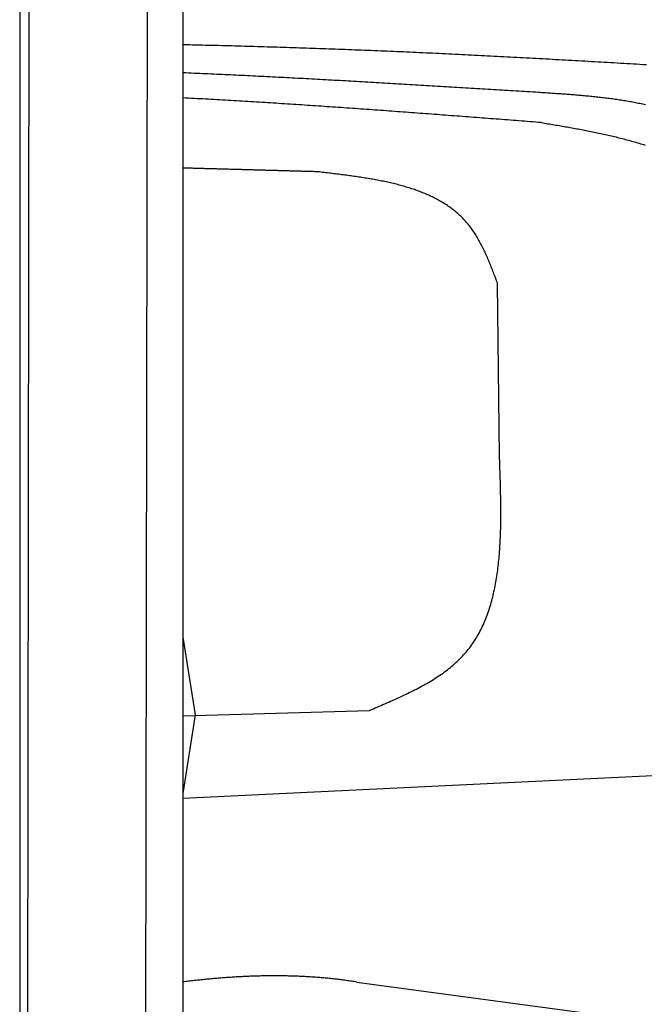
# Model space of a CAD drawing. Extents: x 1073 to 6773, y 6141 to 11466.
# Tile 40 of 53: x 4456 to 5037, y 8880 to 9796. Entities that reach past the tile are written whole.
import ezdxf

# ---------------------------------------------------------------- set-up
doc = ezdxf.new("R2010")
doc.units = 0
doc.layers.get('0').update_dxf_attribs({"linetype": 'CONTINUOUS'})
doc.layers.add('CAR', color=10, linetype='CONTINUOUS')

msp = doc.modelspace()

# ---------------------------------------------------------------- linework, layer by layer
for p, q in [((4574.51, 10056.39), (4571.79, 8191.9)), ((4607.57, 9839.48), (4607.57, 8629.11)), ((4455.57, 9819.48), (4455.57, 8097.48)), ((4464.15, 9822.48), (4461.79, 8192.07))]:
    msp.add_line(p, q)
at = {"layer": 'CAR'}
for p, q in [((4902.43, 9389.92), (4900.65, 9550.74)), ((4607.58, 9221.31), (4618.91, 9149.08)), ((4607.58, 9148.26), (4781.39, 9153.24)), ((4618.91, 9149.08), (4607.58, 9075.76)), ((5128.7, 9096.2), (4607.58, 9071.19)), ((4769.5, 8900.27), (5027.75, 8865.48))]:
    msp.add_line(p, q, dxfattribs=at)
for points in [[(4607.58, 9773.34, 0), (4610.6, 9773.27, 0), (4613.62, 9773.2, 0), (4616.64, 9773.13, 0), (4619.66, 9773.06, 0), (4622.67, 9772.99, 0), (4625.69, 9772.92, 0), (4628.71, 9772.84, 0), (4631.73, 9772.77, 0), (4634.75, 9772.7, 0), (4637.77, 9772.62, 0), (4640.79, 9772.54, 0), (4643.81, 9772.47, 0), (4646.83, 9772.39, 0), (4649.85, 9772.31, 0), (4652.87, 9772.23, 0), (4655.89, 9772.15, 0), (4658.91, 9772.06, 0), (4661.93, 9771.98, 0), (4664.95, 9771.9, 0), (4667.97, 9771.81, 0), (4670.98, 9771.73, 0), (4674, 9771.64, 0), (4677.02, 9771.55, 0), (4680.04, 9771.46, 0), (4683.06, 9771.38, 0), (4686.08, 9771.28, 0), (4689.1, 9771.19, 0), (4692.12, 9771.1, 0), (4695.14, 9771.01, 0), (4698.16, 9770.91, 0), (4701.17, 9770.82, 0), (4704.19, 9770.72, 0), (4707.21, 9770.63, 0), (4710.23, 9770.53, 0), (4713.25, 9770.43, 0), (4716.27, 9770.33, 0), (4719.29, 9770.23, 0), (4722.31, 9770.13, 0), (4725.33, 9770.03, 0), (4728.34, 9769.92, 0), (4731.36, 9769.82, 0), (4734.38, 9769.72, 0), (4737.4, 9769.61, 0), (4740.42, 9769.5, 0), (4743.44, 9769.39, 0), (4746.46, 9769.28, 0), (4749.47, 9769.17, 0), (4752.49, 9769.06, 0), (4755.51, 9768.95, 0), (4758.53, 9768.84, 0), (4761.55, 9768.73, 0), (4764.57, 9768.61, 0), (4767.58, 9768.49, 0), (4770.6, 9768.38, 0), (4773.62, 9768.26, 0), (4776.64, 9768.14, 0), (4779.66, 9768.02, 0), (4782.68, 9767.9, 0), (4785.69, 9767.78, 0), (4788.71, 9767.66, 0), (4791.73, 9767.53, 0), (4794.75, 9767.41, 0), (4797.77, 9767.28, 0), (4800.78, 9767.15, 0), (4803.8, 9767.03, 0), (4806.82, 9766.9, 0), (4809.84, 9766.77, 0), (4812.86, 9766.64, 0), (4815.87, 9766.5, 0), (4818.89, 9766.37, 0), (4821.91, 9766.24, 0), (4824.93, 9766.1, 0), (4827.95, 9765.97, 0), (4830.96, 9765.83, 0), (4833.98, 9765.69, 0), (4837, 9765.55, 0), (4840.02, 9765.41, 0), (4843.03, 9765.27, 0), (4846.05, 9765.13, 0), (4849.07, 9764.99, 0), (4852.09, 9764.84, 0), (4855.1, 9764.7, 0), (4858.12, 9764.55, 0), (4861.14, 9764.41, 0), (4864.16, 9764.26, 0), (4867.17, 9764.11, 0), (4870.19, 9763.96, 0), (4873.21, 9763.81, 0), (4876.23, 9763.66, 0), (4879.24, 9763.51, 0), (4882.26, 9763.36, 0), (4885.28, 9763.2, 0), (4888.3, 9763.05, 0), (4891.31, 9762.9, 0), (4894.33, 9762.74, 0), (4897.35, 9762.58, 0), (4900.37, 9762.43, 0), (4903.38, 9762.27, 0), (4906.4, 9762.11, 0), (4909.42, 9761.95, 0), (4912.43, 9761.79, 0), (4915.45, 9761.63, 0), (4918.47, 9761.47, 0), (4921.49, 9761.31, 0), (4924.5, 9761.15, 0), (4927.52, 9760.99, 0), (4930.54, 9760.82, 0), (4933.55, 9760.66, 0), (4936.57, 9760.49, 0), (4939.59, 9760.33, 0), (4942.61, 9760.16, 0), (4945.62, 9760, 0), (4948.64, 9759.83, 0), (4951.66, 9759.66, 0), (4954.67, 9759.49, 0), (4957.69, 9759.33, 0), (4960.71, 9759.16, 0), (4963.72, 9758.99, 0), (4966.74, 9758.82, 0), (4969.76, 9758.65, 0), (4972.77, 9758.48, 0), (4975.79, 9758.3, 0), (4978.81, 9758.13, 0), (4981.83, 9757.96, 0), (4984.84, 9757.79, 0), (4987.86, 9757.62, 0), (4990.88, 9757.44, 0), (4993.89, 9757.27, 0), (4996.91, 9757.09, 0), (4999.93, 9756.92, 0), (5002.94, 9756.75, 0), (5005.96, 9756.57, 0), (5008.98, 9756.4, 0), (5011.99, 9756.22, 0), (5015.01, 9756.04, 0), (5018.03, 9755.87, 0), (5021.04, 9755.69, 0), (5024.06, 9755.51, 0), (5027.08, 9755.34, 0), (5030.09, 9755.16, 0), (5033.11, 9754.98, 0), (5036.13, 9754.81, 0), (5039.14, 9754.63, 0)], [(4938.72, 9728.61, 0), (4936.11, 9728.77, 0), (4933.5, 9728.93, 0), (4930.9, 9729.09, 0), (4928.29, 9729.25, 0), (4925.68, 9729.41, 0), (4923.08, 9729.57, 0), (4920.47, 9729.73, 0), (4917.86, 9729.89, 0), (4915.26, 9730.05, 0), (4912.65, 9730.21, 0), (4910.04, 9730.37, 0), (4907.44, 9730.53, 0), (4904.83, 9730.7, 0), (4902.22, 9730.86, 0), (4899.62, 9731.02, 0), (4897.01, 9731.18, 0), (4894.4, 9731.34, 0), (4891.8, 9731.5, 0), (4889.19, 9731.66, 0), (4886.58, 9731.81, 0), (4883.98, 9731.97, 0), (4881.37, 9732.13, 0), (4878.76, 9732.29, 0), (4876.16, 9732.45, 0), (4873.55, 9732.61, 0), (4870.94, 9732.77, 0), (4868.34, 9732.93, 0), (4865.73, 9733.09, 0), (4863.12, 9733.24, 0), (4860.52, 9733.4, 0), (4857.91, 9733.56, 0), (4855.3, 9733.72, 0), (4852.69, 9733.88, 0), (4850.09, 9734.03, 0), (4847.48, 9734.19, 0), (4844.87, 9734.35, 0), (4842.27, 9734.5, 0), (4839.66, 9734.66, 0), (4837.05, 9734.82, 0), (4834.45, 9734.97, 0), (4831.84, 9735.13, 0), (4829.23, 9735.28, 0), (4826.63, 9735.44, 0), (4824.02, 9735.59, 0), (4821.41, 9735.75, 0), (4818.8, 9735.9, 0), (4816.2, 9736.06, 0), (4813.59, 9736.21, 0), (4810.98, 9736.36, 0), (4808.38, 9736.52, 0), (4805.77, 9736.67, 0), (4803.16, 9736.82, 0), (4800.56, 9736.97, 0), (4797.95, 9737.13, 0), (4795.34, 9737.28, 0), (4792.73, 9737.43, 0), (4790.13, 9737.58, 0), (4787.52, 9737.73, 0), (4784.91, 9737.88, 0), (4782.31, 9738.03, 0), (4779.7, 9738.18, 0), (4777.09, 9738.33, 0), (4774.48, 9738.48, 0), (4771.88, 9738.63, 0), (4769.27, 9738.77, 0), (4766.66, 9738.92, 0), (4764.05, 9739.07, 0), (4761.45, 9739.21, 0), (4758.84, 9739.36, 0), (4756.23, 9739.51, 0), (4753.63, 9739.65, 0), (4751.02, 9739.8, 0), (4748.41, 9739.94, 0), (4745.8, 9740.08, 0), (4743.2, 9740.23, 0), (4740.59, 9740.37, 0), (4737.98, 9740.51, 0), (4735.37, 9740.66, 0), (4732.77, 9740.8, 0), (4730.16, 9740.94, 0), (4727.55, 9741.08, 0), (4724.94, 9741.22, 0), (4722.34, 9741.36, 0), (4719.73, 9741.5, 0), (4717.12, 9741.64, 0), (4714.51, 9741.77, 0), (4711.91, 9741.91, 0), (4709.3, 9742.05, 0), (4706.69, 9742.18, 0), (4704.08, 9742.32, 0), (4701.47, 9742.46, 0), (4698.87, 9742.59, 0), (4696.26, 9742.72, 0), (4693.65, 9742.86, 0), (4691.04, 9742.99, 0), (4688.43, 9743.12, 0), (4685.83, 9743.26, 0), (4683.22, 9743.39, 0), (4680.61, 9743.52, 0), (4678, 9743.65, 0), (4675.4, 9743.78, 0), (4672.79, 9743.9, 0), (4670.18, 9744.03, 0), (4667.57, 9744.16, 0), (4664.96, 9744.29, 0), (4662.35, 9744.41, 0), (4659.75, 9744.54, 0), (4657.14, 9744.66, 0), (4654.53, 9744.79, 0), (4651.92, 9744.91, 0), (4649.31, 9745.03, 0), (4646.71, 9745.15, 0), (4644.1, 9745.28, 0), (4641.49, 9745.4, 0), (4638.88, 9745.52, 0), (4636.27, 9745.64, 0), (4633.66, 9745.75, 0), (4631.05, 9745.87, 0), (4628.45, 9745.99, 0), (4625.84, 9746.1, 0), (4623.23, 9746.22, 0), (4620.62, 9746.33, 0), (4618.01, 9746.45, 0), (4615.4, 9746.56, 0), (4612.79, 9746.67, 0), (4610.19, 9746.79, 0), (4607.58, 9746.9, 0)], [(5038.4, 9717.11, 0), (5037.07, 9717.41, 0), (5035.74, 9717.69, 0), (5034.41, 9717.98, 0), (5033.07, 9718.25, 0), (5031.74, 9718.52, 0), (5030.4, 9718.79, 0), (5029.07, 9719.05, 0), (5027.73, 9719.3, 0), (5026.39, 9719.55, 0), (5025.04, 9719.8, 0), (5023.7, 9720.04, 0), (5022.36, 9720.27, 0), (5021.01, 9720.51, 0), (5019.66, 9720.73, 0), (5018.32, 9720.95, 0), (5016.97, 9721.17, 0), (5015.62, 9721.38, 0), (5014.26, 9721.59, 0), (5012.91, 9721.79, 0), (5011.56, 9721.99, 0), (5010.2, 9722.19, 0), (5008.85, 9722.38, 0), (5007.49, 9722.57, 0), (5006.13, 9722.75, 0), (5004.77, 9722.93, 0), (5003.41, 9723.11, 0), (5002.05, 9723.28, 0), (5000.69, 9723.45, 0), (4999.32, 9723.61, 0), (4997.96, 9723.78, 0), (4996.59, 9723.94, 0), (4995.23, 9724.09, 0), (4993.86, 9724.24, 0), (4992.49, 9724.39, 0), (4991.12, 9724.54, 0), (4989.75, 9724.68, 0), (4988.38, 9724.82, 0), (4987.01, 9724.96, 0), (4985.64, 9725.09, 0), (4984.27, 9725.23, 0), (4982.9, 9725.35, 0), (4981.52, 9725.48, 0), (4980.15, 9725.61, 0), (4978.77, 9725.73, 0), (4977.4, 9725.85, 0), (4976.02, 9725.97, 0), (4974.64, 9726.08, 0), (4973.27, 9726.2, 0), (4971.89, 9726.31, 0), (4970.51, 9726.42, 0), (4969.13, 9726.52, 0), (4967.75, 9726.63, 0), (4966.37, 9726.74, 0), (4964.99, 9726.84, 0), (4963.61, 9726.94, 0), (4962.23, 9727.04, 0), (4960.85, 9727.14, 0), (4959.47, 9727.24, 0), (4958.09, 9727.33, 0), (4956.7, 9727.43, 0), (4955.32, 9727.52, 0), (4953.94, 9727.62, 0), (4952.56, 9727.71, 0), (4951.17, 9727.8, 0), (4949.79, 9727.89, 0), (4948.41, 9727.98, 0), (4947.02, 9728.07, 0), (4945.64, 9728.16, 0), (4944.25, 9728.25, 0), (4942.87, 9728.34, 0), (4941.49, 9728.43, 0), (4940.1, 9728.52, 0), (4938.72, 9728.61, 0)], [(4941.45, 9700.6, 0), (4938.82, 9700.8, 0), (4936.19, 9701, 0), (4933.56, 9701.2, 0), (4930.93, 9701.41, 0), (4928.31, 9701.61, 0), (4925.68, 9701.81, 0), (4923.05, 9702.01, 0), (4920.42, 9702.22, 0), (4917.79, 9702.42, 0), (4915.17, 9702.62, 0), (4912.54, 9702.82, 0), (4909.91, 9703.03, 0), (4907.28, 9703.23, 0), (4904.65, 9703.43, 0), (4902.03, 9703.63, 0), (4899.4, 9703.84, 0), (4896.77, 9704.04, 0), (4894.14, 9704.24, 0), (4891.51, 9704.44, 0), (4888.89, 9704.64, 0), (4886.26, 9704.84, 0), (4883.63, 9705.04, 0), (4881, 9705.24, 0), (4878.37, 9705.44, 0), (4875.75, 9705.65, 0), (4873.12, 9705.85, 0), (4870.49, 9706.05, 0), (4867.86, 9706.24, 0), (4865.23, 9706.44, 0), (4862.61, 9706.64, 0), (4859.98, 9706.84, 0), (4857.35, 9707.04, 0), (4854.72, 9707.24, 0), (4852.09, 9707.44, 0), (4849.46, 9707.64, 0), (4846.84, 9707.83, 0), (4844.21, 9708.03, 0), (4841.58, 9708.23, 0), (4838.95, 9708.43, 0), (4836.32, 9708.62, 0), (4833.7, 9708.82, 0), (4831.07, 9709.01, 0), (4828.44, 9709.21, 0), (4825.81, 9709.4, 0), (4823.18, 9709.6, 0), (4820.55, 9709.79, 0), (4817.93, 9709.99, 0), (4815.3, 9710.18, 0), (4812.67, 9710.37, 0), (4810.04, 9710.57, 0), (4807.41, 9710.76, 0), (4804.78, 9710.95, 0), (4802.15, 9711.14, 0), (4799.53, 9711.33, 0), (4796.9, 9711.52, 0), (4794.27, 9711.71, 0), (4791.64, 9711.9, 0), (4789.01, 9712.09, 0), (4786.38, 9712.28, 0), (4783.76, 9712.47, 0), (4781.13, 9712.66, 0), (4778.5, 9712.85, 0), (4775.87, 9713.03, 0), (4773.24, 9713.22, 0), (4770.61, 9713.41, 0), (4767.98, 9713.59, 0), (4765.35, 9713.78, 0), (4762.73, 9713.96, 0), (4760.1, 9714.14, 0), (4757.47, 9714.33, 0), (4754.84, 9714.51, 0), (4752.21, 9714.69, 0), (4749.58, 9714.87, 0), (4746.95, 9715.05, 0), (4744.32, 9715.23, 0), (4741.7, 9715.41, 0), (4739.07, 9715.59, 0), (4736.44, 9715.77, 0), (4733.81, 9715.95, 0), (4731.18, 9716.12, 0), (4728.55, 9716.3, 0), (4725.92, 9716.48, 0), (4723.29, 9716.65, 0), (4720.66, 9716.82, 0), (4718.03, 9717, 0), (4715.4, 9717.17, 0), (4712.77, 9717.34, 0), (4710.15, 9717.52, 0), (4707.52, 9717.69, 0), (4704.89, 9717.86, 0), (4702.26, 9718.03, 0), (4699.63, 9718.19, 0), (4697, 9718.36, 0), (4694.37, 9718.53, 0), (4691.74, 9718.69, 0), (4689.11, 9718.86, 0), (4686.48, 9719.03, 0), (4683.85, 9719.19, 0), (4681.22, 9719.35, 0), (4678.59, 9719.51, 0), (4675.96, 9719.68, 0), (4673.33, 9719.84, 0), (4670.7, 9720, 0), (4668.07, 9720.16, 0), (4665.44, 9720.31, 0), (4662.81, 9720.47, 0), (4660.18, 9720.63, 0), (4657.55, 9720.78, 0), (4654.92, 9720.94, 0), (4652.29, 9721.09, 0), (4649.66, 9721.24, 0), (4647.03, 9721.4, 0), (4644.4, 9721.55, 0), (4641.77, 9721.7, 0), (4639.14, 9721.85, 0), (4636.51, 9721.99, 0), (4633.88, 9722.14, 0), (4631.25, 9722.29, 0), (4628.62, 9722.43, 0), (4625.99, 9722.58, 0), (4623.36, 9722.72, 0), (4620.73, 9722.86, 0), (4618.1, 9723, 0), (4615.47, 9723.15, 0), (4612.84, 9723.28, 0), (4610.21, 9723.42, 0), (4607.58, 9723.56, 0)], [(4941.45, 9700.6, 0), (4942.94, 9700.34, 0), (4944.44, 9700.09, 0), (4945.93, 9699.84, 0), (4947.43, 9699.59, 0), (4948.93, 9699.34, 0), (4950.42, 9699.09, 0), (4951.92, 9698.83, 0), (4953.41, 9698.58, 0), (4954.9, 9698.33, 0), (4956.4, 9698.07, 0), (4957.89, 9697.82, 0), (4959.38, 9697.56, 0), (4960.88, 9697.3, 0), (4962.37, 9697.04, 0), (4963.86, 9696.78, 0), (4965.35, 9696.52, 0), (4966.84, 9696.25, 0), (4968.33, 9695.99, 0), (4969.82, 9695.72, 0), (4971.3, 9695.45, 0), (4972.79, 9695.18, 0), (4974.27, 9694.91, 0), (4975.76, 9694.64, 0), (4977.24, 9694.36, 0), (4978.72, 9694.08, 0), (4980.2, 9693.8, 0), (4981.68, 9693.52, 0), (4983.16, 9693.23, 0), (4984.64, 9692.94, 0), (4986.11, 9692.65, 0), (4987.59, 9692.36, 0), (4989.06, 9692.06, 0), (4990.53, 9691.76, 0), (4992, 9691.46, 0), (4993.47, 9691.15, 0), (4994.93, 9690.84, 0), (4996.4, 9690.53, 0), (4997.86, 9690.21, 0), (4999.32, 9689.9, 0), (5000.78, 9689.57, 0), (5002.24, 9689.25, 0), (5003.69, 9688.91, 0), (5005.15, 9688.58, 0), (5006.6, 9688.24, 0), (5008.05, 9687.9, 0), (5009.49, 9687.55, 0), (5010.94, 9687.2, 0), (5012.38, 9686.85, 0), (5013.82, 9686.49, 0), (5015.26, 9686.12, 0), (5016.69, 9685.75, 0), (5018.13, 9685.38, 0), (5019.56, 9685, 0), (5020.98, 9684.62, 0), (5022.41, 9684.23, 0), (5023.83, 9683.83, 0), (5025.25, 9683.44, 0), (5026.67, 9683.03, 0), (5028.08, 9682.62, 0), (5029.5, 9682.21, 0), (5030.9, 9681.79, 0), (5032.31, 9681.36, 0), (5033.71, 9680.93, 0), (5035.11, 9680.49, 0), (5036.51, 9680.05, 0), (5037.91, 9679.6, 0)], [(4733.27, 9654.79, 0), (4732.28, 9654.82, 0), (4731.29, 9654.85, 0), (4730.3, 9654.87, 0), (4729.31, 9654.9, 0), (4728.33, 9654.93, 0), (4727.34, 9654.96, 0), (4726.35, 9654.98, 0), (4725.36, 9655.01, 0), (4724.37, 9655.04, 0), (4723.38, 9655.07, 0), (4722.39, 9655.09, 0), (4721.4, 9655.12, 0), (4720.41, 9655.15, 0), (4719.42, 9655.18, 0), (4718.43, 9655.2, 0), (4717.44, 9655.23, 0), (4716.45, 9655.26, 0), (4715.46, 9655.29, 0), (4714.47, 9655.31, 0), (4713.48, 9655.34, 0), (4712.49, 9655.37, 0), (4711.5, 9655.4, 0), (4710.51, 9655.42, 0), (4709.52, 9655.45, 0), (4708.53, 9655.48, 0), (4707.54, 9655.5, 0), (4706.55, 9655.53, 0), (4705.56, 9655.56, 0), (4704.57, 9655.59, 0), (4703.58, 9655.61, 0), (4702.59, 9655.64, 0), (4701.6, 9655.67, 0), (4700.61, 9655.7, 0), (4699.62, 9655.72, 0), (4698.63, 9655.75, 0), (4697.64, 9655.78, 0), (4696.65, 9655.81, 0), (4695.66, 9655.83, 0), (4694.67, 9655.86, 0), (4693.68, 9655.89, 0), (4692.69, 9655.92, 0), (4691.7, 9655.94, 0), (4690.72, 9655.97, 0), (4689.73, 9656, 0), (4688.74, 9656.02, 0), (4687.75, 9656.05, 0), (4686.76, 9656.08, 0), (4685.77, 9656.11, 0), (4684.78, 9656.13, 0), (4683.79, 9656.16, 0), (4682.8, 9656.19, 0), (4681.81, 9656.22, 0), (4680.82, 9656.24, 0), (4679.83, 9656.27, 0), (4678.84, 9656.3, 0), (4677.85, 9656.33, 0), (4676.86, 9656.35, 0), (4675.87, 9656.38, 0), (4674.88, 9656.41, 0), (4673.89, 9656.43, 0), (4672.9, 9656.46, 0), (4671.91, 9656.49, 0), (4670.92, 9656.52, 0), (4669.93, 9656.54, 0), (4668.94, 9656.57, 0), (4667.95, 9656.6, 0), (4666.96, 9656.63, 0), (4665.97, 9656.65, 0), (4664.98, 9656.68, 0), (4663.99, 9656.71, 0), (4663, 9656.73, 0), (4662.01, 9656.76, 0), (4661.02, 9656.79, 0), (4660.03, 9656.82, 0), (4659.04, 9656.84, 0), (4658.05, 9656.87, 0), (4657.06, 9656.9, 0), (4656.07, 9656.92, 0), (4655.08, 9656.95, 0), (4654.09, 9656.98, 0), (4653.11, 9657.01, 0), (4652.12, 9657.03, 0), (4651.13, 9657.06, 0), (4650.14, 9657.09, 0), (4649.15, 9657.11, 0), (4648.16, 9657.14, 0), (4647.17, 9657.17, 0), (4646.18, 9657.2, 0), (4645.19, 9657.22, 0), (4644.2, 9657.25, 0), (4643.21, 9657.28, 0), (4642.22, 9657.3, 0), (4641.23, 9657.33, 0), (4640.24, 9657.36, 0), (4639.25, 9657.39, 0), (4638.26, 9657.41, 0), (4637.27, 9657.44, 0), (4636.28, 9657.47, 0), (4635.29, 9657.49, 0), (4634.3, 9657.52, 0), (4633.31, 9657.55, 0), (4632.32, 9657.58, 0), (4631.33, 9657.6, 0), (4630.34, 9657.63, 0), (4629.35, 9657.66, 0), (4628.36, 9657.68, 0), (4627.37, 9657.71, 0), (4626.38, 9657.74, 0), (4625.39, 9657.76, 0), (4624.4, 9657.79, 0), (4623.41, 9657.82, 0), (4622.42, 9657.85, 0), (4621.43, 9657.87, 0), (4620.44, 9657.9, 0), (4619.45, 9657.93, 0), (4618.46, 9657.95, 0), (4617.47, 9657.98, 0), (4616.48, 9658.01, 0), (4615.49, 9658.03, 0), (4614.51, 9658.06, 0), (4613.52, 9658.09, 0), (4612.53, 9658.12, 0), (4611.54, 9658.14, 0), (4610.55, 9658.17, 0), (4609.56, 9658.2, 0), (4608.57, 9658.22, 0), (4607.58, 9658.25, 0)], [(4900.65, 9550.74, 0), (4900.17, 9552.03, 0), (4899.68, 9553.32, 0), (4899.19, 9554.61, 0), (4898.7, 9555.9, 0), (4898.22, 9557.19, 0), (4897.72, 9558.47, 0), (4897.23, 9559.76, 0), (4896.74, 9561.04, 0), (4896.24, 9562.32, 0), (4895.74, 9563.6, 0), (4895.24, 9564.87, 0), (4894.74, 9566.14, 0), (4894.23, 9567.41, 0), (4893.72, 9568.67, 0), (4893.2, 9569.93, 0), (4892.68, 9571.19, 0), (4892.16, 9572.44, 0), (4891.63, 9573.68, 0), (4891.1, 9574.92, 0), (4890.56, 9576.15, 0), (4890.02, 9577.38, 0), (4889.47, 9578.6, 0), (4888.91, 9579.82, 0), (4888.35, 9581.02, 0), (4887.78, 9582.22, 0), (4887.21, 9583.41, 0), (4886.62, 9584.6, 0), (4886.03, 9585.77, 0), (4885.44, 9586.94, 0), (4884.83, 9588.1, 0), (4884.22, 9589.25, 0), (4883.6, 9590.39, 0), (4882.97, 9591.52, 0), (4882.33, 9592.64, 0), (4881.68, 9593.75, 0), (4881.02, 9594.84, 0), (4880.35, 9595.93, 0), (4879.68, 9597.01, 0), (4878.99, 9598.07, 0), (4878.29, 9599.12, 0), (4877.58, 9600.16, 0), (4876.86, 9601.19, 0), (4876.13, 9602.21, 0), (4875.38, 9603.21, 0), (4874.63, 9604.2, 0), (4873.86, 9605.17, 0), (4873.08, 9606.13, 0), (4872.29, 9607.08, 0), (4871.48, 9608.01, 0), (4870.66, 9608.93, 0), (4869.83, 9609.84, 0), (4868.99, 9610.73, 0), (4868.14, 9611.61, 0), (4867.28, 9612.48, 0), (4866.4, 9613.33, 0), (4865.51, 9614.17, 0), (4864.61, 9615, 0), (4863.7, 9615.81, 0), (4862.78, 9616.61, 0), (4861.85, 9617.4, 0), (4860.9, 9618.18, 0), (4859.95, 9618.94, 0), (4858.98, 9619.7, 0), (4858.01, 9620.44, 0), (4857.02, 9621.17, 0), (4856.03, 9621.89, 0), (4855.02, 9622.59, 0), (4854, 9623.29, 0), (4852.98, 9623.97, 0), (4851.94, 9624.64, 0), (4850.89, 9625.3, 0), (4849.84, 9625.95, 0), (4848.77, 9626.59, 0), (4847.69, 9627.22, 0), (4846.61, 9627.84, 0), (4845.52, 9628.45, 0), (4844.41, 9629.05, 0), (4843.3, 9629.63, 0), (4842.18, 9630.21, 0), (4841.05, 9630.78, 0), (4839.91, 9631.33, 0), (4838.76, 9631.88, 0), (4837.61, 9632.42, 0), (4836.44, 9632.95, 0), (4835.27, 9633.47, 0), (4834.09, 9633.98, 0), (4832.9, 9634.48, 0), (4831.7, 9634.97, 0), (4830.5, 9635.46, 0), (4829.28, 9635.93, 0), (4828.06, 9636.4, 0), (4826.84, 9636.85, 0), (4825.6, 9637.3, 0), (4824.36, 9637.75, 0), (4823.11, 9638.18, 0), (4821.85, 9638.6, 0), (4820.59, 9639.02, 0), (4819.32, 9639.43, 0), (4818.04, 9639.83, 0), (4816.76, 9640.23, 0), (4815.47, 9640.61, 0), (4814.17, 9640.99, 0), (4812.87, 9641.37, 0), (4811.56, 9641.73, 0), (4810.25, 9642.09, 0), (4808.92, 9642.45, 0), (4807.6, 9642.79, 0), (4806.27, 9643.13, 0), (4804.93, 9643.46, 0), (4803.58, 9643.79, 0), (4802.23, 9644.11, 0), (4800.88, 9644.43, 0), (4799.52, 9644.74, 0), (4798.15, 9645.04, 0), (4796.79, 9645.34, 0), (4795.41, 9645.63, 0), (4794.03, 9645.92, 0), (4792.65, 9646.2, 0), (4791.26, 9646.48, 0), (4789.87, 9646.75, 0), (4788.47, 9647.01, 0), (4787.07, 9647.28, 0), (4785.66, 9647.53, 0), (4784.25, 9647.79, 0), (4782.84, 9648.04, 0), (4781.42, 9648.28, 0), (4780, 9648.52, 0), (4778.58, 9648.76, 0), (4777.15, 9648.99, 0), (4775.72, 9649.22, 0), (4774.28, 9649.44, 0), (4772.85, 9649.67, 0), (4771.41, 9649.88, 0), (4769.96, 9650.1, 0), (4768.52, 9650.31, 0), (4767.07, 9650.52, 0), (4765.62, 9650.73, 0), (4764.16, 9650.93, 0), (4762.71, 9651.13, 0), (4761.25, 9651.33, 0), (4759.79, 9651.53, 0), (4758.33, 9651.72, 0), (4756.86, 9651.91, 0), (4755.4, 9652.1, 0), (4753.93, 9652.29, 0), (4752.46, 9652.47, 0), (4750.99, 9652.66, 0), (4749.52, 9652.84, 0), (4748.05, 9653.02, 0), (4746.57, 9653.2, 0), (4745.1, 9653.38, 0), (4743.62, 9653.56, 0), (4742.14, 9653.74, 0), (4740.67, 9653.92, 0), (4739.19, 9654.09, 0), (4737.71, 9654.27, 0), (4736.23, 9654.44, 0), (4734.75, 9654.62, 0), (4733.27, 9654.79, 0)], [(4781.39, 9153.24, 0), (4783.18, 9154.01, 0), (4784.96, 9154.77, 0), (4786.75, 9155.54, 0), (4788.53, 9156.3, 0), (4790.32, 9157.07, 0), (4792.1, 9157.84, 0), (4793.88, 9158.61, 0), (4795.65, 9159.38, 0), (4797.43, 9160.16, 0), (4799.19, 9160.94, 0), (4800.96, 9161.72, 0), (4802.72, 9162.5, 0), (4804.47, 9163.29, 0), (4806.22, 9164.08, 0), (4807.96, 9164.88, 0), (4809.7, 9165.68, 0), (4811.43, 9166.48, 0), (4813.15, 9167.29, 0), (4814.87, 9168.11, 0), (4816.57, 9168.93, 0), (4818.27, 9169.76, 0), (4819.96, 9170.59, 0), (4821.64, 9171.43, 0), (4823.31, 9172.28, 0), (4824.97, 9173.14, 0), (4826.62, 9174, 0), (4828.26, 9174.87, 0), (4829.88, 9175.75, 0), (4831.5, 9176.63, 0), (4833.1, 9177.53, 0), (4834.69, 9178.43, 0), (4836.27, 9179.35, 0), (4837.83, 9180.27, 0), (4839.38, 9181.21, 0), (4840.91, 9182.15, 0), (4842.43, 9183.1, 0), (4843.93, 9184.07, 0), (4845.42, 9185.05, 0), (4846.89, 9186.03, 0), (4848.35, 9187.03, 0), (4849.78, 9188.04, 0), (4851.2, 9189.07, 0), (4852.6, 9190.1, 0), (4853.99, 9191.15, 0), (4855.35, 9192.22, 0), (4856.7, 9193.29, 0), (4858.02, 9194.38, 0), (4859.33, 9195.49, 0), (4860.62, 9196.61, 0), (4861.88, 9197.74, 0), (4863.12, 9198.89, 0), (4864.35, 9200.05, 0), (4865.54, 9201.23, 0), (4866.72, 9202.43, 0), (4867.87, 9203.64, 0), (4869, 9204.87, 0), (4870.11, 9206.11, 0), (4871.2, 9207.37, 0), (4872.26, 9208.65, 0), (4873.3, 9209.94, 0), (4874.31, 9211.25, 0), (4875.31, 9212.57, 0), (4876.28, 9213.91, 0), (4877.23, 9215.27, 0), (4878.16, 9216.64, 0), (4879.07, 9218.02, 0), (4879.96, 9219.42, 0), (4880.83, 9220.83, 0), (4881.67, 9222.26, 0), (4882.5, 9223.7, 0), (4883.31, 9225.16, 0), (4884.09, 9226.63, 0), (4884.86, 9228.12, 0), (4885.61, 9229.61, 0), (4886.34, 9231.12, 0), (4887.05, 9232.65, 0), (4887.74, 9234.19, 0), (4888.41, 9235.74, 0), (4889.07, 9237.3, 0), (4889.71, 9238.88, 0), (4890.33, 9240.47, 0), (4890.93, 9242.07, 0), (4891.51, 9243.68, 0), (4892.08, 9245.3, 0), (4892.63, 9246.94, 0), (4893.16, 9248.59, 0), (4893.68, 9250.25, 0), (4894.18, 9251.92, 0), (4894.67, 9253.61, 0), (4895.14, 9255.3, 0), (4895.59, 9257.01, 0), (4896.03, 9258.72, 0), (4896.46, 9260.45, 0), (4896.86, 9262.18, 0), (4897.26, 9263.93, 0), (4897.64, 9265.69, 0), (4898.01, 9267.46, 0), (4898.36, 9269.23, 0), (4898.7, 9271.02, 0), (4899.02, 9272.82, 0), (4899.33, 9274.62, 0), (4899.63, 9276.44, 0), (4899.92, 9278.26, 0), (4900.19, 9280.09, 0), (4900.45, 9281.93, 0), (4900.7, 9283.78, 0), (4900.94, 9285.64, 0), (4901.16, 9287.51, 0), (4901.38, 9289.38, 0), (4901.58, 9291.27, 0), (4901.77, 9293.16, 0), (4901.95, 9295.06, 0), (4902.12, 9296.96, 0), (4902.28, 9298.87, 0), (4902.43, 9300.79, 0), (4902.57, 9302.72, 0), (4902.7, 9304.65, 0), (4902.82, 9306.59, 0), (4902.93, 9308.54, 0), (4903.04, 9310.49, 0), (4903.13, 9312.45, 0), (4903.21, 9314.42, 0), (4903.29, 9316.39, 0), (4903.36, 9318.37, 0), (4903.42, 9320.35, 0), (4903.48, 9322.34, 0), (4903.52, 9324.33, 0), (4903.56, 9326.33, 0), (4903.59, 9328.33, 0), (4903.62, 9330.34, 0), (4903.64, 9332.35, 0), (4903.65, 9334.37, 0), (4903.65, 9336.39, 0), (4903.65, 9338.41, 0), (4903.65, 9340.44, 0), (4903.64, 9342.48, 0), (4903.62, 9344.51, 0), (4903.6, 9346.55, 0), (4903.58, 9348.6, 0), (4903.55, 9350.64, 0), (4903.51, 9352.69, 0), (4903.47, 9354.74, 0), (4903.43, 9356.8, 0), (4903.39, 9358.86, 0), (4903.34, 9360.92, 0), (4903.29, 9362.98, 0), (4903.23, 9365.04, 0), (4903.17, 9367.11, 0), (4903.11, 9369.18, 0), (4903.05, 9371.25, 0), (4902.99, 9373.32, 0), (4902.92, 9375.39, 0), (4902.85, 9377.46, 0), (4902.78, 9379.54, 0), (4902.71, 9381.61, 0), (4902.64, 9383.69, 0), (4902.57, 9385.76, 0), (4902.5, 9387.84, 0), (4902.43, 9389.92, 0)], [(4769.5, 8900.27, 0), (4768.28, 8900.46, 0), (4767.06, 8900.65, 0), (4765.83, 8900.84, 0), (4764.61, 8901.02, 0), (4763.38, 8901.2, 0), (4762.16, 8901.38, 0), (4760.93, 8901.55, 0), (4759.7, 8901.72, 0), (4758.47, 8901.89, 0), (4757.24, 8902.05, 0), (4756.01, 8902.21, 0), (4754.78, 8902.37, 0), (4753.55, 8902.52, 0), (4752.31, 8902.67, 0), (4751.08, 8902.82, 0), (4749.84, 8902.96, 0), (4748.61, 8903.1, 0), (4747.37, 8903.24, 0), (4746.13, 8903.37, 0), (4744.89, 8903.5, 0), (4743.65, 8903.62, 0), (4742.41, 8903.75, 0), (4741.17, 8903.86, 0), (4739.92, 8903.98, 0), (4738.68, 8904.09, 0), (4737.43, 8904.2, 0), (4736.19, 8904.31, 0), (4734.94, 8904.41, 0), (4733.69, 8904.51, 0), (4732.44, 8904.61, 0), (4731.19, 8904.7, 0), (4729.94, 8904.79, 0), (4728.69, 8904.88, 0), (4727.44, 8904.96, 0), (4726.19, 8905.04, 0), (4724.93, 8905.12, 0), (4723.68, 8905.19, 0), (4722.42, 8905.26, 0), (4721.17, 8905.33, 0), (4719.91, 8905.4, 0), (4718.65, 8905.46, 0), (4717.39, 8905.52, 0), (4716.13, 8905.57, 0), (4714.87, 8905.62, 0), (4713.61, 8905.67, 0), (4712.35, 8905.72, 0), (4711.09, 8905.76, 0), (4709.82, 8905.8, 0), (4708.56, 8905.84, 0), (4707.29, 8905.88, 0), (4706.02, 8905.91, 0), (4704.76, 8905.93, 0), (4703.49, 8905.96, 0), (4702.22, 8905.98, 0), (4700.95, 8906, 0), (4699.68, 8906.02, 0), (4698.41, 8906.03, 0), (4697.13, 8906.04, 0), (4695.86, 8906.05, 0), (4694.59, 8906.05, 0), (4693.31, 8906.06, 0), (4692.04, 8906.06, 0), (4690.76, 8906.05, 0), (4689.48, 8906.05, 0), (4688.21, 8906.04, 0), (4686.93, 8906.02, 0), (4685.65, 8906.01, 0), (4684.37, 8905.99, 0), (4683.09, 8905.97, 0), (4681.81, 8905.95, 0), (4680.52, 8905.92, 0), (4679.24, 8905.89, 0), (4677.96, 8905.86, 0), (4676.67, 8905.82, 0), (4675.39, 8905.79, 0), (4674.1, 8905.75, 0), (4672.81, 8905.7, 0), (4671.52, 8905.66, 0), (4670.24, 8905.61, 0), (4668.95, 8905.56, 0), (4667.66, 8905.51, 0), (4666.37, 8905.45, 0), (4665.07, 8905.39, 0), (4663.78, 8905.33, 0), (4662.49, 8905.27, 0), (4661.2, 8905.2, 0), (4659.9, 8905.13, 0), (4658.61, 8905.06, 0), (4657.31, 8904.99, 0), (4656.01, 8904.91, 0), (4654.72, 8904.83, 0), (4653.42, 8904.75, 0), (4652.12, 8904.66, 0), (4650.82, 8904.58, 0), (4649.52, 8904.49, 0), (4648.22, 8904.4, 0), (4646.92, 8904.3, 0), (4645.62, 8904.2, 0), (4644.32, 8904.11, 0), (4643.01, 8904, 0), (4641.71, 8903.9, 0), (4640.4, 8903.79, 0), (4639.1, 8903.68, 0), (4637.79, 8903.57, 0), (4636.49, 8903.46, 0), (4635.18, 8903.34, 0), (4633.87, 8903.22, 0), (4632.56, 8903.1, 0), (4631.25, 8902.98, 0), (4629.94, 8902.85, 0), (4628.63, 8902.73, 0), (4627.32, 8902.6, 0), (4626.01, 8902.46, 0), (4624.7, 8902.33, 0), (4623.38, 8902.19, 0), (4622.07, 8902.05, 0), (4620.75, 8901.91, 0), (4619.44, 8901.77, 0), (4618.12, 8901.62, 0), (4616.81, 8901.47, 0), (4615.49, 8901.32, 0), (4614.17, 8901.17, 0), (4612.86, 8901.01, 0), (4611.54, 8900.86, 0), (4610.22, 8900.7, 0), (4608.9, 8900.54, 0), (4607.58, 8900.37, 0)]]:
    msp.add_polyline3d(points, dxfattribs=at)

doc.saveas('drawing.dxf')
